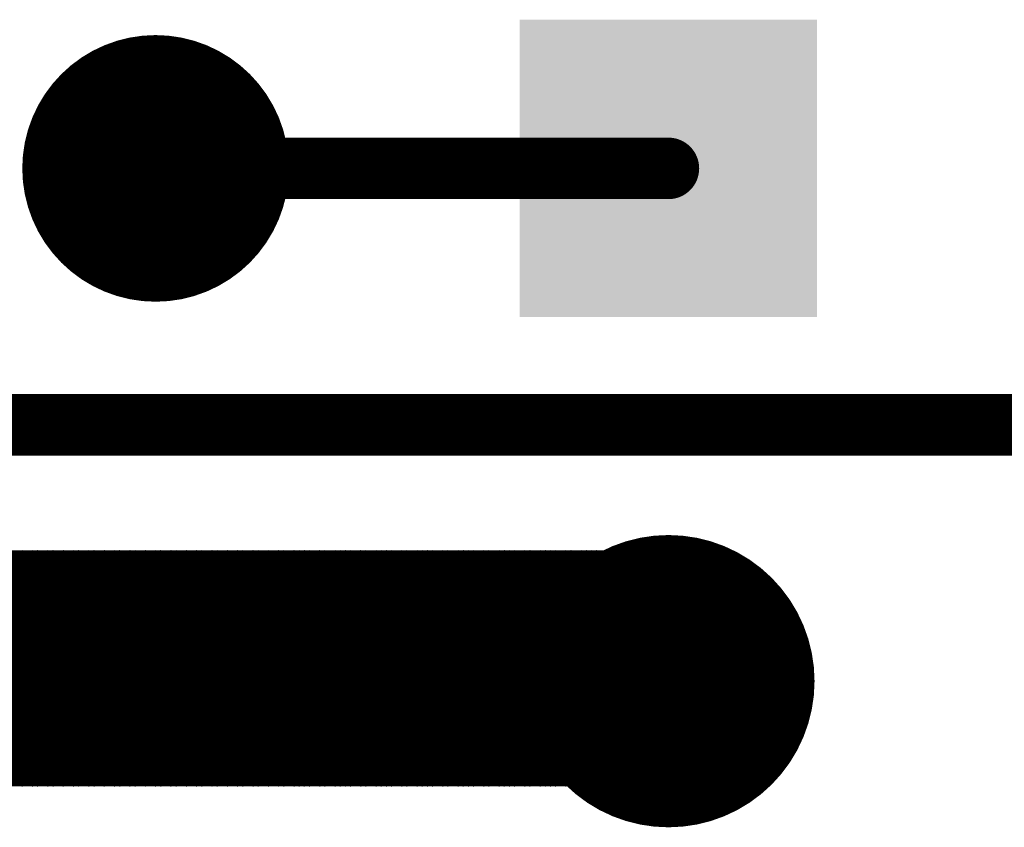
# Model space of a CAD drawing. Extents: x 0.24 to 7.39, y 0.21 to 4.62.
# Tile 30 of 33: x 6.17 to 6.36, y 3.29 to 3.45. Entities that reach past the tile are written whole.
import ezdxf

# ---------------------------------------------------------------- set-up
doc = ezdxf.new("R2010")
doc.units = 0

msp = doc.modelspace()

# ---------------------------------------------------------------- linework, layer by layer
at = {"layer": 'TOP'}
for points, const_width in [([(6.183, 3.421, 1), (6.209, 3.421, 1)], 0.026), ([(6.193, 3.421, 1), (6.199, 3.421, 1)], 0.006), ([(6.293, 3.421, 1), (6.299, 3.421, 1)], 0.006), ([(6.282, 3.321, 1), (6.31, 3.321, 1)], 0.029), ([(6.1697, 3.346, 1), (6.1703, 3.346, 1)], 0.0005), ([(6.1708, 3.346, 1), (6.1713, 3.346, 1)], 0.0005), ([(6.1717, 3.346, 1), (6.1723, 3.346, 1)], 0.0005), ([(6.1727, 3.346, 1), (6.1733, 3.346, 1)], 0.0005), ([(6.1738, 3.346, 1), (6.1743, 3.346, 1)], 0.0005), ([(6.1747, 3.346, 1), (6.1753, 3.346, 1)], 0.0005), ([(6.1747, 3.346, 1), (6.1753, 3.346, 1)], 0.0005), ([(6.1757, 3.346, 1), (6.1763, 3.346, 1)], 0.0005), ([(6.1767, 3.346, 1), (6.1772, 3.346, 1)], 0.0005), ([(6.1777, 3.346, 1), (6.1783, 3.346, 1)], 0.0005), ([(6.1788, 3.346, 1), (6.1793, 3.346, 1)], 0.0005), ([(6.1797, 3.346, 1), (6.1803, 3.346, 1)], 0.0005), ([(6.1807, 3.346, 1), (6.1813, 3.346, 1)], 0.0005), ([(6.1818, 3.346, 1), (6.1823, 3.346, 1)], 0.0005), ([(6.1827, 3.346, 1), (6.1833, 3.346, 1)], 0.0005), ([(6.1837, 3.346, 1), (6.1843, 3.346, 1)], 0.0005), ([(6.1837, 3.346, 1), (6.1843, 3.346, 1)], 0.0005), ([(6.1847, 3.346, 1), (6.1852, 3.346, 1)], 0.0005), ([(6.1857, 3.346, 1), (6.1863, 3.346, 1)], 0.0005), ([(6.1868, 3.346, 1), (6.1873, 3.346, 1)], 0.0005), ([(6.1877, 3.346, 1), (6.1883, 3.346, 1)], 0.0005), ([(6.1887, 3.346, 1), (6.1893, 3.346, 1)], 0.0005), ([(6.1898, 3.346, 1), (6.1903, 3.346, 1)], 0.0005), ([(6.1907, 3.346, 1), (6.1913, 3.346, 1)], 0.0005), ([(6.1917, 3.346, 1), (6.1923, 3.346, 1)], 0.0005), ([(6.1927, 3.346, 1), (6.1932, 3.346, 1)], 0.0005), ([(6.1927, 3.346, 1), (6.1932, 3.346, 1)], 0.0005), ([(6.1937, 3.346, 1), (6.1943, 3.346, 1)], 0.0005), ([(6.1948, 3.346, 1), (6.1953, 3.346, 1)], 0.0005), ([(6.1957, 3.346, 1), (6.1963, 3.346, 1)], 0.0005), ([(6.1967, 3.346, 1), (6.1973, 3.346, 1)], 0.0005), ([(6.1978, 3.346, 1), (6.1983, 3.346, 1)], 0.0005), ([(6.1987, 3.346, 1), (6.1993, 3.346, 1)], 0.0005), ([(6.1997, 3.346, 1), (6.2003, 3.346, 1)], 0.0005), ([(6.2007, 3.346, 1), (6.2012, 3.346, 1)], 0.0005), ([(6.2017, 3.346, 1), (6.2023, 3.346, 1)], 0.0005), ([(6.2017, 3.346, 1), (6.2023, 3.346, 1)], 0.0005), ([(6.2028, 3.346, 1), (6.2033, 3.346, 1)], 0.0005), ([(6.2037, 3.346, 1), (6.2043, 3.346, 1)], 0.0005), ([(6.2047, 3.346, 1), (6.2053, 3.346, 1)], 0.0005), ([(6.2058, 3.346, 1), (6.2063, 3.346, 1)], 0.0005), ([(6.2067, 3.346, 1), (6.2073, 3.346, 1)], 0.0005), ([(6.2077, 3.346, 1), (6.2083, 3.346, 1)], 0.0005), ([(6.2087, 3.346, 1), (6.2092, 3.346, 1)], 0.0005), ([(6.2097, 3.346, 1), (6.2103, 3.346, 1)], 0.0005), ([(6.2108, 3.346, 1), (6.2113, 3.346, 1)], 0.0005), ([(6.2108, 3.346, 1), (6.2113, 3.346, 1)], 0.0005), ([(6.2117, 3.346, 1), (6.2123, 3.346, 1)], 0.0005), ([(6.2127, 3.346, 1), (6.2133, 3.346, 1)], 0.0005), ([(6.2138, 3.346, 1), (6.2143, 3.346, 1)], 0.0005), ([(6.2147, 3.346, 1), (6.2153, 3.346, 1)], 0.0005), ([(6.2157, 3.346, 1), (6.2163, 3.346, 1)], 0.0005), ([(6.2167, 3.346, 1), (6.2172, 3.346, 1)], 0.0005), ([(6.2177, 3.346, 1), (6.2183, 3.346, 1)], 0.0005), ([(6.2188, 3.346, 1), (6.2193, 3.346, 1)], 0.0005), ([(6.2197, 3.346, 1), (6.2203, 3.346, 1)], 0.0005), ([(6.2197, 3.346, 1), (6.2203, 3.346, 1)], 0.0005), ([(6.2207, 3.346, 1), (6.2213, 3.346, 1)], 0.0005), ([(6.2218, 3.346, 1), (6.2223, 3.346, 1)], 0.0005), ([(6.2227, 3.346, 1), (6.2233, 3.346, 1)], 0.0005), ([(6.2237, 3.346, 1), (6.2243, 3.346, 1)], 0.0005), ([(6.2247, 3.346, 1), (6.2253, 3.346, 1)], 0.0005), ([(6.2257, 3.346, 1), (6.2263, 3.346, 1)], 0.0005), ([(6.2268, 3.346, 1), (6.2273, 3.346, 1)], 0.0005), ([(6.2277, 3.346, 1), (6.2283, 3.346, 1)], 0.0005), ([(6.2287, 3.346, 1), (6.2293, 3.346, 1)], 0.0005), ([(6.2287, 3.346, 1), (6.2293, 3.346, 1)], 0.0005), ([(6.2298, 3.346, 1), (6.2303, 3.346, 1)], 0.0005), ([(6.2307, 3.346, 1), (6.2313, 3.346, 1)], 0.0005), ([(6.2317, 3.346, 1), (6.2323, 3.346, 1)], 0.0005), ([(6.2327, 3.346, 1), (6.2333, 3.346, 1)], 0.0005), ([(6.2337, 3.346, 1), (6.2343, 3.346, 1)], 0.0005), ([(6.2348, 3.346, 1), (6.2353, 3.346, 1)], 0.0005), ([(6.2357, 3.346, 1), (6.2363, 3.346, 1)], 0.0005), ([(6.2367, 3.346, 1), (6.2373, 3.346, 1)], 0.0005), ([(6.2378, 3.346, 1), (6.2383, 3.346, 1)], 0.0005), ([(6.2378, 3.346, 1), (6.2383, 3.346, 1)], 0.0005), ([(6.2387, 3.346, 1), (6.2393, 3.346, 1)], 0.0005), ([(6.2397, 3.346, 1), (6.2403, 3.346, 1)], 0.0005), ([(6.2407, 3.346, 1), (6.2413, 3.346, 1)], 0.0005), ([(6.2417, 3.346, 1), (6.2423, 3.346, 1)], 0.0005), ([(6.2428, 3.346, 1), (6.2433, 3.346, 1)], 0.0005), ([(6.2437, 3.346, 1), (6.2443, 3.346, 1)], 0.0005), ([(6.2447, 3.346, 1), (6.2453, 3.346, 1)], 0.0005), ([(6.2458, 3.346, 1), (6.2463, 3.346, 1)], 0.0005), ([(6.2467, 3.346, 1), (6.2473, 3.346, 1)], 0.0005), ([(6.2467, 3.346, 1), (6.2473, 3.346, 1)], 0.0005), ([(6.2477, 3.346, 1), (6.2483, 3.346, 1)], 0.0005), ([(6.2487, 3.346, 1), (6.2493, 3.346, 1)], 0.0005), ([(6.2497, 3.346, 1), (6.2503, 3.346, 1)], 0.0005), ([(6.2508, 3.346, 1), (6.2513, 3.346, 1)], 0.0005), ([(6.2517, 3.346, 1), (6.2523, 3.346, 1)], 0.0005), ([(6.2527, 3.346, 1), (6.2533, 3.346, 1)], 0.0005), ([(6.2537, 3.346, 1), (6.2542, 3.346, 1)], 0.0005), ([(6.2547, 3.346, 1), (6.2553, 3.346, 1)], 0.0005), ([(6.2557, 3.346, 1), (6.2563, 3.346, 1)], 0.0005), ([(6.2557, 3.346, 1), (6.2563, 3.346, 1)], 0.0005), ([(6.2567, 3.346, 1), (6.2573, 3.346, 1)], 0.0005), ([(6.2577, 3.346, 1), (6.2583, 3.346, 1)], 0.0005), ([(6.2588, 3.346, 1), (6.2593, 3.346, 1)], 0.0005), ([(6.2597, 3.346, 1), (6.2603, 3.346, 1)], 0.0005), ([(6.2607, 3.346, 1), (6.2613, 3.346, 1)], 0.0005), ([(6.2617, 3.346, 1), (6.2622, 3.346, 1)], 0.0005), ([(6.2627, 3.346, 1), (6.2633, 3.346, 1)], 0.0005), ([(6.2637, 3.346, 1), (6.2643, 3.346, 1)], 0.0005), ([(6.2647, 3.346, 1), (6.2653, 3.346, 1)], 0.0005), ([(6.2647, 3.346, 1), (6.2653, 3.346, 1)], 0.0005), ([(6.2657, 3.346, 1), (6.2663, 3.346, 1)], 0.0005), ([(6.2668, 3.346, 1), (6.2673, 3.346, 1)], 0.0005), ([(6.2677, 3.346, 1), (6.2683, 3.346, 1)], 0.0005), ([(6.2687, 3.346, 1), (6.2693, 3.346, 1)], 0.0005), ([(6.2697, 3.346, 1), (6.2702, 3.346, 1)], 0.0005), ([(6.2707, 3.346, 1), (6.2713, 3.346, 1)], 0.0005), ([(6.2717, 3.346, 1), (6.2723, 3.346, 1)], 0.0005), ([(6.2727, 3.346, 1), (6.2733, 3.346, 1)], 0.0005), ([(6.2737, 3.346, 1), (6.2743, 3.346, 1)], 0.0005), ([(6.2737, 3.346, 1), (6.2743, 3.346, 1)], 0.0005), ([(6.2748, 3.346, 1), (6.2753, 3.346, 1)], 0.0005), ([(6.2757, 3.346, 1), (6.2763, 3.346, 1)], 0.0005), ([(6.2767, 3.346, 1), (6.2773, 3.346, 1)], 0.0005), ([(6.2777, 3.346, 1), (6.2782, 3.346, 1)], 0.0005), ([(6.2787, 3.346, 1), (6.2793, 3.346, 1)], 0.0005), ([(6.2797, 3.346, 1), (6.2803, 3.346, 1)], 0.0005), ([(6.2807, 3.346, 1), (6.2813, 3.346, 1)], 0.0005), ([(6.2817, 3.346, 1), (6.2823, 3.346, 1)], 0.0005), ([(6.2828, 3.346, 1), (6.2833, 3.346, 1)], 0.0005), ([(6.2828, 3.346, 1), (6.2833, 3.346, 1)], 0.0005), ([(6.2837, 3.346, 1), (6.2843, 3.346, 1)], 0.0005), ([(6.2847, 3.346, 1), (6.2853, 3.346, 1)], 0.0005), ([(6.2857, 3.346, 1), (6.2862, 3.346, 1)], 0.0005), ([(6.2867, 3.346, 1), (6.2873, 3.346, 1)], 0.0005), ([(6.2878, 3.346, 1), (6.2883, 3.346, 1)], 0.0005), ([(6.2887, 3.346, 1), (6.2893, 3.346, 1)], 0.0005), ([(6.2897, 3.346, 1), (6.2903, 3.346, 1)], 0.0005), ([(6.2908, 3.346, 1), (6.2913, 3.346, 1)], 0.0005), ([(6.2917, 3.346, 1), (6.2923, 3.346, 1)], 0.0005), ([(6.2917, 3.346, 1), (6.2923, 3.346, 1)], 0.0005), ([(6.2927, 3.346, 1), (6.2933, 3.346, 1)], 0.0005), ([(6.2937, 3.346, 1), (6.2942, 3.346, 1)], 0.0005), ([(6.2947, 3.346, 1), (6.2953, 3.346, 1)], 0.0005), ([(6.2958, 3.346, 1), (6.2963, 3.346, 1)], 0.0005), ([(6.2958, 3.346, 1), (6.2963, 3.346, 1)], 0.0005), ([(6.2958, 3.345, 1), (6.2963, 3.345, 1)], 0.0005), ([(6.2958, 3.344, 1), (6.2963, 3.344, 1)], 0.0005), ([(6.2958, 3.343, 1), (6.2963, 3.343, 1)], 0.0005), ([(6.2958, 3.342, 1), (6.2963, 3.342, 1)], 0.0005), ([(6.2958, 3.341, 1), (6.2963, 3.341, 1)], 0.0005), ([(6.2958, 3.341, 1), (6.2963, 3.341, 1)], 0.0005), ([(6.2958, 3.34, 1), (6.2963, 3.34, 1)], 0.0005), ([(6.2958, 3.339, 1), (6.2963, 3.339, 1)], 0.0005), ([(6.2958, 3.338, 1), (6.2963, 3.338, 1)], 0.0005), ([(6.2958, 3.337, 1), (6.2963, 3.337, 1)], 0.0005), ([(6.2958, 3.336, 1), (6.2963, 3.336, 1)], 0.0005), ([(6.2958, 3.335, 1), (6.2963, 3.335, 1)], 0.0005), ([(6.2958, 3.334, 1), (6.2963, 3.334, 1)], 0.0005), ([(6.2958, 3.333, 1), (6.2963, 3.333, 1)], 0.0005), ([(6.2958, 3.332, 1), (6.2963, 3.332, 1)], 0.0005), ([(6.2958, 3.332, 1), (6.2963, 3.332, 1)], 0.0005), ([(6.2958, 3.331, 1), (6.2963, 3.331, 1)], 0.0005), ([(6.2958, 3.33, 1), (6.2963, 3.33, 1)], 0.0005), ([(6.2958, 3.329, 1), (6.2963, 3.329, 1)], 0.0005), ([(6.2958, 3.328, 1), (6.2963, 3.328, 1)], 0.0005), ([(6.2958, 3.327, 1), (6.2963, 3.327, 1)], 0.0005), ([(6.2958, 3.326, 1), (6.2963, 3.326, 1)], 0.0005), ([(6.2958, 3.325, 1), (6.2963, 3.325, 1)], 0.0005), ([(6.2958, 3.324, 1), (6.2963, 3.324, 1)], 0.0005), ([(6.2958, 3.323, 1), (6.2963, 3.323, 1)], 0.0005), ([(6.2958, 3.323, 1), (6.2963, 3.323, 1)], 0.0005), ([(6.2958, 3.322, 1), (6.2963, 3.322, 1)], 0.0005), ([(6.2958, 3.321, 1), (6.2963, 3.321, 1)], 0.0005), ([(6.2958, 3.32, 1), (6.2963, 3.32, 1)], 0.0005), ([(6.2958, 3.319, 1), (6.2963, 3.319, 1)], 0.0005), ([(6.2958, 3.318, 1), (6.2963, 3.318, 1)], 0.0005), ([(6.2958, 3.317, 1), (6.2963, 3.317, 1)], 0.0005), ([(6.2958, 3.316, 1), (6.2963, 3.316, 1)], 0.0005), ([(6.2958, 3.315, 1), (6.2963, 3.315, 1)], 0.0005), ([(6.2958, 3.314, 1), (6.2963, 3.314, 1)], 0.0005), ([(6.2958, 3.314, 1), (6.2963, 3.314, 1)], 0.0005), ([(6.2958, 3.313, 1), (6.2963, 3.313, 1)], 0.0005), ([(6.2958, 3.312, 1), (6.2963, 3.312, 1)], 0.0005), ([(6.2958, 3.311, 1), (6.2963, 3.311, 1)], 0.0005), ([(6.2958, 3.31, 1), (6.2963, 3.31, 1)], 0.0005), ([(6.2958, 3.309, 1), (6.2963, 3.309, 1)], 0.0005), ([(6.2958, 3.308, 1), (6.2963, 3.308, 1)], 0.0005), ([(6.2958, 3.307, 1), (6.2963, 3.307, 1)], 0.0005), ([(6.2958, 3.306, 1), (6.2963, 3.306, 1)], 0.0005), ([(6.2958, 3.305, 1), (6.2963, 3.305, 1)], 0.0005), ([(6.2958, 3.305, 1), (6.2963, 3.305, 1)], 0.0005), ([(6.2958, 3.304, 1), (6.2963, 3.304, 1)], 0.0005), ([(6.2958, 3.303, 1), (6.2963, 3.303, 1)], 0.0005), ([(6.2958, 3.302, 1), (6.2963, 3.302, 1)], 0.0005), ([(6.1697, 3.301, 1), (6.1703, 3.301, 1)], 0.0005), ([(6.1708, 3.301, 1), (6.1713, 3.301, 1)], 0.0005), ([(6.1717, 3.301, 1), (6.1723, 3.301, 1)], 0.0005), ([(6.1727, 3.301, 1), (6.1733, 3.301, 1)], 0.0005), ([(6.1738, 3.301, 1), (6.1743, 3.301, 1)], 0.0005), ([(6.1747, 3.301, 1), (6.1753, 3.301, 1)], 0.0005), ([(6.1747, 3.301, 1), (6.1753, 3.301, 1)], 0.0005), ([(6.1757, 3.301, 1), (6.1763, 3.301, 1)], 0.0005), ([(6.1767, 3.301, 1), (6.1772, 3.301, 1)], 0.0005), ([(6.1777, 3.301, 1), (6.1783, 3.301, 1)], 0.0005), ([(6.1788, 3.301, 1), (6.1793, 3.301, 1)], 0.0005), ([(6.1797, 3.301, 1), (6.1803, 3.301, 1)], 0.0005), ([(6.1807, 3.301, 1), (6.1813, 3.301, 1)], 0.0005), ([(6.1818, 3.301, 1), (6.1823, 3.301, 1)], 0.0005), ([(6.1827, 3.301, 1), (6.1833, 3.301, 1)], 0.0005), ([(6.1837, 3.301, 1), (6.1843, 3.301, 1)], 0.0005), ([(6.1837, 3.301, 1), (6.1843, 3.301, 1)], 0.0005), ([(6.1847, 3.301, 1), (6.1852, 3.301, 1)], 0.0005), ([(6.1857, 3.301, 1), (6.1863, 3.301, 1)], 0.0005), ([(6.1868, 3.301, 1), (6.1873, 3.301, 1)], 0.0005), ([(6.1877, 3.301, 1), (6.1883, 3.301, 1)], 0.0005), ([(6.1887, 3.301, 1), (6.1893, 3.301, 1)], 0.0005), ([(6.1898, 3.301, 1), (6.1903, 3.301, 1)], 0.0005), ([(6.1907, 3.301, 1), (6.1913, 3.301, 1)], 0.0005), ([(6.1917, 3.301, 1), (6.1923, 3.301, 1)], 0.0005), ([(6.1927, 3.301, 1), (6.1932, 3.301, 1)], 0.0005), ([(6.1927, 3.301, 1), (6.1932, 3.301, 1)], 0.0005), ([(6.1937, 3.301, 1), (6.1943, 3.301, 1)], 0.0005), ([(6.1948, 3.301, 1), (6.1953, 3.301, 1)], 0.0005), ([(6.1957, 3.301, 1), (6.1963, 3.301, 1)], 0.0005), ([(6.1967, 3.301, 1), (6.1973, 3.301, 1)], 0.0005), ([(6.1978, 3.301, 1), (6.1983, 3.301, 1)], 0.0005), ([(6.1987, 3.301, 1), (6.1993, 3.301, 1)], 0.0005), ([(6.1997, 3.301, 1), (6.2003, 3.301, 1)], 0.0005), ([(6.2007, 3.301, 1), (6.2012, 3.301, 1)], 0.0005), ([(6.2017, 3.301, 1), (6.2023, 3.301, 1)], 0.0005), ([(6.2017, 3.301, 1), (6.2023, 3.301, 1)], 0.0005), ([(6.2028, 3.301, 1), (6.2033, 3.301, 1)], 0.0005), ([(6.2037, 3.301, 1), (6.2043, 3.301, 1)], 0.0005), ([(6.2047, 3.301, 1), (6.2053, 3.301, 1)], 0.0005), ([(6.2058, 3.301, 1), (6.2063, 3.301, 1)], 0.0005), ([(6.2067, 3.301, 1), (6.2073, 3.301, 1)], 0.0005), ([(6.2077, 3.301, 1), (6.2083, 3.301, 1)], 0.0005), ([(6.2087, 3.301, 1), (6.2092, 3.301, 1)], 0.0005), ([(6.2097, 3.301, 1), (6.2103, 3.301, 1)], 0.0005), ([(6.2108, 3.301, 1), (6.2113, 3.301, 1)], 0.0005), ([(6.2108, 3.301, 1), (6.2113, 3.301, 1)], 0.0005), ([(6.2117, 3.301, 1), (6.2123, 3.301, 1)], 0.0005), ([(6.2127, 3.301, 1), (6.2133, 3.301, 1)], 0.0005), ([(6.2138, 3.301, 1), (6.2143, 3.301, 1)], 0.0005), ([(6.2147, 3.301, 1), (6.2153, 3.301, 1)], 0.0005), ([(6.2157, 3.301, 1), (6.2163, 3.301, 1)], 0.0005), ([(6.2167, 3.301, 1), (6.2172, 3.301, 1)], 0.0005), ([(6.2177, 3.301, 1), (6.2183, 3.301, 1)], 0.0005), ([(6.2188, 3.301, 1), (6.2193, 3.301, 1)], 0.0005), ([(6.2197, 3.301, 1), (6.2203, 3.301, 1)], 0.0005), ([(6.2197, 3.301, 1), (6.2203, 3.301, 1)], 0.0005), ([(6.2207, 3.301, 1), (6.2213, 3.301, 1)], 0.0005), ([(6.2218, 3.301, 1), (6.2223, 3.301, 1)], 0.0005), ([(6.2227, 3.301, 1), (6.2233, 3.301, 1)], 0.0005), ([(6.2237, 3.301, 1), (6.2243, 3.301, 1)], 0.0005), ([(6.2247, 3.301, 1), (6.2253, 3.301, 1)], 0.0005), ([(6.2257, 3.301, 1), (6.2263, 3.301, 1)], 0.0005), ([(6.2268, 3.301, 1), (6.2273, 3.301, 1)], 0.0005), ([(6.2277, 3.301, 1), (6.2283, 3.301, 1)], 0.0005), ([(6.2287, 3.301, 1), (6.2293, 3.301, 1)], 0.0005), ([(6.2287, 3.301, 1), (6.2293, 3.301, 1)], 0.0005), ([(6.2298, 3.301, 1), (6.2303, 3.301, 1)], 0.0005), ([(6.2307, 3.301, 1), (6.2313, 3.301, 1)], 0.0005), ([(6.2317, 3.301, 1), (6.2323, 3.301, 1)], 0.0005), ([(6.2327, 3.301, 1), (6.2333, 3.301, 1)], 0.0005), ([(6.2337, 3.301, 1), (6.2343, 3.301, 1)], 0.0005), ([(6.2348, 3.301, 1), (6.2353, 3.301, 1)], 0.0005), ([(6.2357, 3.301, 1), (6.2363, 3.301, 1)], 0.0005), ([(6.2367, 3.301, 1), (6.2373, 3.301, 1)], 0.0005), ([(6.2378, 3.301, 1), (6.2383, 3.301, 1)], 0.0005), ([(6.2378, 3.301, 1), (6.2383, 3.301, 1)], 0.0005), ([(6.2387, 3.301, 1), (6.2393, 3.301, 1)], 0.0005), ([(6.2397, 3.301, 1), (6.2403, 3.301, 1)], 0.0005), ([(6.2407, 3.301, 1), (6.2413, 3.301, 1)], 0.0005), ([(6.2417, 3.301, 1), (6.2423, 3.301, 1)], 0.0005), ([(6.2428, 3.301, 1), (6.2433, 3.301, 1)], 0.0005), ([(6.2437, 3.301, 1), (6.2443, 3.301, 1)], 0.0005), ([(6.2447, 3.301, 1), (6.2453, 3.301, 1)], 0.0005), ([(6.2458, 3.301, 1), (6.2463, 3.301, 1)], 0.0005), ([(6.2467, 3.301, 1), (6.2473, 3.301, 1)], 0.0005), ([(6.2467, 3.301, 1), (6.2473, 3.301, 1)], 0.0005), ([(6.2477, 3.301, 1), (6.2483, 3.301, 1)], 0.0005), ([(6.2487, 3.301, 1), (6.2493, 3.301, 1)], 0.0005), ([(6.2497, 3.301, 1), (6.2503, 3.301, 1)], 0.0005), ([(6.2508, 3.301, 1), (6.2513, 3.301, 1)], 0.0005), ([(6.2517, 3.301, 1), (6.2523, 3.301, 1)], 0.0005), ([(6.2527, 3.301, 1), (6.2533, 3.301, 1)], 0.0005), ([(6.2537, 3.301, 1), (6.2542, 3.301, 1)], 0.0005), ([(6.2547, 3.301, 1), (6.2553, 3.301, 1)], 0.0005), ([(6.2557, 3.301, 1), (6.2563, 3.301, 1)], 0.0005), ([(6.2557, 3.301, 1), (6.2563, 3.301, 1)], 0.0005), ([(6.2567, 3.301, 1), (6.2573, 3.301, 1)], 0.0005), ([(6.2577, 3.301, 1), (6.2583, 3.301, 1)], 0.0005), ([(6.2588, 3.301, 1), (6.2593, 3.301, 1)], 0.0005), ([(6.2597, 3.301, 1), (6.2603, 3.301, 1)], 0.0005), ([(6.2607, 3.301, 1), (6.2613, 3.301, 1)], 0.0005), ([(6.2617, 3.301, 1), (6.2622, 3.301, 1)], 0.0005), ([(6.2627, 3.301, 1), (6.2633, 3.301, 1)], 0.0005), ([(6.2637, 3.301, 1), (6.2643, 3.301, 1)], 0.0005), ([(6.2647, 3.301, 1), (6.2653, 3.301, 1)], 0.0005), ([(6.2647, 3.301, 1), (6.2653, 3.301, 1)], 0.0005), ([(6.2657, 3.301, 1), (6.2663, 3.301, 1)], 0.0005), ([(6.2668, 3.301, 1), (6.2673, 3.301, 1)], 0.0005), ([(6.2677, 3.301, 1), (6.2683, 3.301, 1)], 0.0005), ([(6.2687, 3.301, 1), (6.2693, 3.301, 1)], 0.0005), ([(6.2697, 3.301, 1), (6.2702, 3.301, 1)], 0.0005), ([(6.2707, 3.301, 1), (6.2713, 3.301, 1)], 0.0005), ([(6.2717, 3.301, 1), (6.2723, 3.301, 1)], 0.0005), ([(6.2727, 3.301, 1), (6.2733, 3.301, 1)], 0.0005), ([(6.2737, 3.301, 1), (6.2743, 3.301, 1)], 0.0005), ([(6.2737, 3.301, 1), (6.2743, 3.301, 1)], 0.0005), ([(6.2748, 3.301, 1), (6.2753, 3.301, 1)], 0.0005), ([(6.2757, 3.301, 1), (6.2763, 3.301, 1)], 0.0005), ([(6.2767, 3.301, 1), (6.2773, 3.301, 1)], 0.0005), ([(6.2777, 3.301, 1), (6.2782, 3.301, 1)], 0.0005), ([(6.2787, 3.301, 1), (6.2793, 3.301, 1)], 0.0005), ([(6.2797, 3.301, 1), (6.2803, 3.301, 1)], 0.0005), ([(6.2807, 3.301, 1), (6.2813, 3.301, 1)], 0.0005), ([(6.2817, 3.301, 1), (6.2823, 3.301, 1)], 0.0005), ([(6.2828, 3.301, 1), (6.2833, 3.301, 1)], 0.0005), ([(6.2828, 3.301, 1), (6.2833, 3.301, 1)], 0.0005), ([(6.2837, 3.301, 1), (6.2843, 3.301, 1)], 0.0005), ([(6.2847, 3.301, 1), (6.2853, 3.301, 1)], 0.0005), ([(6.2857, 3.301, 1), (6.2862, 3.301, 1)], 0.0005), ([(6.2867, 3.301, 1), (6.2873, 3.301, 1)], 0.0005), ([(6.2878, 3.301, 1), (6.2883, 3.301, 1)], 0.0005), ([(6.2887, 3.301, 1), (6.2893, 3.301, 1)], 0.0005), ([(6.2897, 3.301, 1), (6.2903, 3.301, 1)], 0.0005), ([(6.2908, 3.301, 1), (6.2913, 3.301, 1)], 0.0005), ([(6.2917, 3.301, 1), (6.2923, 3.301, 1)], 0.0005), ([(6.2917, 3.301, 1), (6.2923, 3.301, 1)], 0.0005), ([(6.2927, 3.301, 1), (6.2933, 3.301, 1)], 0.0005), ([(6.2937, 3.301, 1), (6.2942, 3.301, 1)], 0.0005), ([(6.2947, 3.301, 1), (6.2953, 3.301, 1)], 0.0005), ([(6.2958, 3.301, 1), (6.2963, 3.301, 1)], 0.0005), ([(6.2958, 3.301, 1), (6.2963, 3.301, 1)], 0.0005)]:
    msp.add_lwpolyline(points, format="xyb", close=True, dxfattribs=dict(at, const_width=const_width))
for points, const_width in [([(6.196, 3.421), (6.296, 3.421)], 0.012), ([(6.096, 3.371), (6.846, 3.371)], 0.012), ([(5.746, 3.345), (6.296, 3.345)], 0.001), ([(5.796, 3.346), (6.296, 3.346)], 0.001), ([(6.169, 3.301), (6.169, 3.346)], 0.001), ([(6.17, 3.301), (6.17, 3.346)], 0.001), ([(6.171, 3.301), (6.171, 3.346)], 0.001), ([(6.172, 3.301), (6.172, 3.346)], 0.001), ([(6.173, 3.301), (6.173, 3.346)], 0.001), ([(6.174, 3.301), (6.174, 3.346)], 0.001), ([(6.175, 3.301), (6.175, 3.346)], 0.001), ([(6.175, 3.301), (6.175, 3.346)], 0.001), ([(6.176, 3.301), (6.176, 3.346)], 0.001), ([(6.177, 3.301), (6.177, 3.346)], 0.001), ([(6.178, 3.301), (6.178, 3.346)], 0.001), ([(6.179, 3.301), (6.179, 3.346)], 0.001), ([(6.18, 3.301), (6.18, 3.346)], 0.001), ([(6.181, 3.301), (6.181, 3.346)], 0.001), ([(6.182, 3.301), (6.182, 3.346)], 0.001), ([(6.183, 3.301), (6.183, 3.346)], 0.001), ([(6.184, 3.301), (6.184, 3.346)], 0.001), ([(6.184, 3.301), (6.184, 3.346)], 0.001), ([(6.185, 3.301), (6.185, 3.346)], 0.001), ([(6.186, 3.301), (6.186, 3.346)], 0.001), ([(6.187, 3.301), (6.187, 3.346)], 0.001), ([(6.188, 3.301), (6.188, 3.346)], 0.001), ([(6.189, 3.301), (6.189, 3.346)], 0.001), ([(6.19, 3.301), (6.19, 3.346)], 0.001), ([(6.191, 3.301), (6.191, 3.346)], 0.001), ([(6.192, 3.301), (6.192, 3.346)], 0.001), ([(6.193, 3.301), (6.193, 3.346)], 0.001), ([(6.193, 3.301), (6.193, 3.346)], 0.001), ([(6.194, 3.301), (6.194, 3.346)], 0.001), ([(6.195, 3.301), (6.195, 3.346)], 0.001), ([(6.196, 3.301), (6.196, 3.346)], 0.001), ([(6.197, 3.301), (6.197, 3.346)], 0.001), ([(6.198, 3.301), (6.198, 3.346)], 0.001), ([(6.199, 3.301), (6.199, 3.346)], 0.001), ([(6.2, 3.301), (6.2, 3.346)], 0.001), ([(6.201, 3.301), (6.201, 3.346)], 0.001), ([(6.202, 3.301), (6.202, 3.346)], 0.001), ([(6.202, 3.301), (6.202, 3.346)], 0.001), ([(6.203, 3.301), (6.203, 3.346)], 0.001), ([(6.204, 3.301), (6.204, 3.346)], 0.001), ([(6.205, 3.301), (6.205, 3.346)], 0.001), ([(6.206, 3.301), (6.206, 3.346)], 0.001), ([(6.207, 3.301), (6.207, 3.346)], 0.001), ([(6.208, 3.301), (6.208, 3.346)], 0.001), ([(6.209, 3.301), (6.209, 3.346)], 0.001), ([(6.21, 3.301), (6.21, 3.346)], 0.001), ([(6.211, 3.301), (6.211, 3.346)], 0.001), ([(6.211, 3.301), (6.211, 3.346)], 0.001), ([(6.212, 3.301), (6.212, 3.346)], 0.001), ([(6.213, 3.301), (6.213, 3.346)], 0.001), ([(6.214, 3.301), (6.214, 3.346)], 0.001), ([(6.215, 3.301), (6.215, 3.346)], 0.001), ([(6.216, 3.301), (6.216, 3.346)], 0.001), ([(6.217, 3.301), (6.217, 3.346)], 0.001), ([(6.218, 3.301), (6.218, 3.346)], 0.001), ([(6.219, 3.301), (6.219, 3.346)], 0.001), ([(6.22, 3.301), (6.22, 3.346)], 0.001), ([(6.22, 3.301), (6.22, 3.346)], 0.001), ([(6.221, 3.301), (6.221, 3.346)], 0.001), ([(6.222, 3.301), (6.222, 3.346)], 0.001), ([(6.223, 3.301), (6.223, 3.346)], 0.001), ([(6.224, 3.301), (6.224, 3.346)], 0.001), ([(6.225, 3.301), (6.225, 3.346)], 0.001), ([(6.226, 3.301), (6.226, 3.346)], 0.001), ([(6.227, 3.301), (6.227, 3.346)], 0.001), ([(6.228, 3.301), (6.228, 3.346)], 0.001), ([(6.229, 3.301), (6.229, 3.346)], 0.001), ([(6.229, 3.301), (6.229, 3.346)], 0.001), ([(6.23, 3.301), (6.23, 3.346)], 0.001), ([(6.231, 3.301), (6.231, 3.346)], 0.001), ([(6.232, 3.301), (6.232, 3.346)], 0.001), ([(6.233, 3.301), (6.233, 3.346)], 0.001), ([(6.234, 3.301), (6.234, 3.346)], 0.001), ([(6.235, 3.301), (6.235, 3.346)], 0.001), ([(6.236, 3.301), (6.236, 3.346)], 0.001), ([(6.237, 3.301), (6.237, 3.346)], 0.001), ([(6.238, 3.301), (6.238, 3.346)], 0.001), ([(6.238, 3.301), (6.238, 3.346)], 0.001), ([(6.239, 3.301), (6.239, 3.346)], 0.001), ([(6.24, 3.301), (6.24, 3.346)], 0.001), ([(6.241, 3.301), (6.241, 3.346)], 0.001), ([(6.242, 3.301), (6.242, 3.346)], 0.001), ([(6.243, 3.301), (6.243, 3.346)], 0.001), ([(6.244, 3.301), (6.244, 3.346)], 0.001), ([(6.245, 3.301), (6.245, 3.346)], 0.001), ([(6.246, 3.301), (6.246, 3.346)], 0.001), ([(6.247, 3.301), (6.247, 3.346)], 0.001), ([(6.247, 3.301), (6.247, 3.346)], 0.001), ([(6.248, 3.301), (6.248, 3.346)], 0.001), ([(6.249, 3.301), (6.249, 3.346)], 0.001), ([(6.25, 3.301), (6.25, 3.346)], 0.001), ([(6.251, 3.301), (6.251, 3.346)], 0.001), ([(6.252, 3.301), (6.252, 3.346)], 0.001), ([(6.253, 3.301), (6.253, 3.346)], 0.001), ([(6.254, 3.301), (6.254, 3.346)], 0.001), ([(6.255, 3.301), (6.255, 3.346)], 0.001), ([(6.256, 3.301), (6.256, 3.346)], 0.001), ([(6.256, 3.301), (6.256, 3.346)], 0.001), ([(6.257, 3.301), (6.257, 3.346)], 0.001), ([(6.258, 3.301), (6.258, 3.346)], 0.001), ([(6.259, 3.301), (6.259, 3.346)], 0.001), ([(6.26, 3.301), (6.26, 3.346)], 0.001), ([(6.261, 3.301), (6.261, 3.346)], 0.001), ([(6.262, 3.301), (6.262, 3.346)], 0.001), ([(6.263, 3.301), (6.263, 3.346)], 0.001), ([(6.264, 3.301), (6.264, 3.346)], 0.001), ([(6.265, 3.301), (6.265, 3.346)], 0.001), ([(6.265, 3.301), (6.265, 3.346)], 0.001), ([(6.266, 3.301), (6.266, 3.346)], 0.001), ([(6.267, 3.301), (6.267, 3.346)], 0.001), ([(6.268, 3.301), (6.268, 3.346)], 0.001), ([(6.269, 3.301), (6.269, 3.346)], 0.001), ([(6.27, 3.301), (6.27, 3.346)], 0.001), ([(6.271, 3.301), (6.271, 3.346)], 0.001), ([(6.272, 3.301), (6.272, 3.346)], 0.001), ([(6.273, 3.301), (6.273, 3.346)], 0.001), ([(6.274, 3.301), (6.274, 3.346)], 0.001), ([(6.274, 3.301), (6.274, 3.346)], 0.001), ([(6.275, 3.301), (6.275, 3.346)], 0.001), ([(6.276, 3.301), (6.276, 3.346)], 0.001), ([(6.277, 3.301), (6.277, 3.346)], 0.001), ([(6.278, 3.301), (6.278, 3.346)], 0.001), ([(6.279, 3.301), (6.279, 3.346)], 0.001), ([(6.28, 3.301), (6.28, 3.346)], 0.001), ([(6.281, 3.301), (6.281, 3.346)], 0.001), ([(6.282, 3.301), (6.282, 3.346)], 0.001), ([(6.283, 3.301), (6.283, 3.346)], 0.001), ([(6.283, 3.301), (6.283, 3.346)], 0.001), ([(6.284, 3.301), (6.284, 3.346)], 0.001), ([(6.285, 3.301), (6.285, 3.346)], 0.001), ([(6.286, 3.301), (6.286, 3.346)], 0.001), ([(6.287, 3.301), (6.287, 3.346)], 0.001), ([(6.288, 3.301), (6.288, 3.346)], 0.001), ([(6.289, 3.301), (6.289, 3.346)], 0.001), ([(6.29, 3.301), (6.29, 3.346)], 0.001), ([(6.291, 3.301), (6.291, 3.346)], 0.001), ([(6.292, 3.301), (6.292, 3.346)], 0.001), ([(6.292, 3.301), (6.292, 3.346)], 0.001), ([(6.293, 3.301), (6.293, 3.346)], 0.001), ([(6.294, 3.301), (6.294, 3.346)], 0.001), ([(6.295, 3.301), (6.295, 3.346)], 0.001), ([(6.296, 3.301), (6.296, 3.346)], 0.001), ([(5.747, 3.344), (6.296, 3.344)], 0.001), ([(5.748, 3.343), (6.296, 3.343)], 0.001), ([(5.749, 3.342), (6.296, 3.342)], 0.001), ([(5.75, 3.341), (6.296, 3.341)], 0.001), ([(5.751, 3.341), (6.296, 3.341)], 0.001), ([(5.752, 3.34), (6.296, 3.34)], 0.001), ([(5.753, 3.339), (6.296, 3.339)], 0.001), ([(5.754, 3.338), (6.296, 3.338)], 0.001), ([(5.754, 3.337), (6.296, 3.337)], 0.001), ([(5.755, 3.336), (6.296, 3.336)], 0.001), ([(5.756, 3.335), (6.296, 3.335)], 0.001), ([(5.757, 3.334), (6.296, 3.334)], 0.001), ([(5.758, 3.333), (6.296, 3.333)], 0.001), ([(5.759, 3.332), (6.296, 3.332)], 0.001), ([(5.76, 3.332), (6.296, 3.332)], 0.001), ([(5.761, 3.331), (6.296, 3.331)], 0.001), ([(5.762, 3.33), (6.296, 3.33)], 0.001), ([(5.763, 3.329), (6.296, 3.329)], 0.001), ([(5.763, 3.328), (6.296, 3.328)], 0.001), ([(5.764, 3.327), (6.296, 3.327)], 0.001), ([(5.765, 3.326), (6.296, 3.326)], 0.001), ([(5.766, 3.325), (6.296, 3.325)], 0.001), ([(5.767, 3.324), (6.296, 3.324)], 0.001), ([(5.768, 3.323), (6.296, 3.323)], 0.001), ([(5.769, 3.323), (6.296, 3.323)], 0.001), ([(5.77, 3.322), (6.296, 3.322)], 0.001), ([(5.771, 3.321), (6.296, 3.321)], 0.001), ([(5.772, 3.32), (6.296, 3.32)], 0.001), ([(5.772, 3.319), (6.296, 3.319)], 0.001), ([(5.773, 3.318), (6.296, 3.318)], 0.001), ([(5.774, 3.317), (6.296, 3.317)], 0.001), ([(5.775, 3.316), (6.296, 3.316)], 0.001), ([(5.776, 3.315), (6.296, 3.315)], 0.001), ([(5.777, 3.314), (6.296, 3.314)], 0.001), ([(5.778, 3.314), (6.296, 3.314)], 0.001), ([(5.779, 3.313), (6.296, 3.313)], 0.001), ([(5.78, 3.312), (6.296, 3.312)], 0.001), ([(5.781, 3.311), (6.296, 3.311)], 0.001), ([(5.781, 3.31), (6.296, 3.31)], 0.001), ([(5.782, 3.309), (6.296, 3.309)], 0.001), ([(5.783, 3.308), (6.296, 3.308)], 0.001), ([(5.784, 3.307), (6.296, 3.307)], 0.001), ([(5.785, 3.306), (6.296, 3.306)], 0.001), ([(5.786, 3.305), (6.296, 3.305)], 0.001), ([(5.787, 3.305), (6.296, 3.305)], 0.001), ([(5.788, 3.304), (6.296, 3.304)], 0.001), ([(5.789, 3.303), (6.296, 3.303)], 0.001), ([(5.79, 3.302), (6.296, 3.302)], 0.001), ([(5.791, 3.301), (6.296, 3.301)], 0.001)]:
    msp.add_lwpolyline(points, dxfattribs=dict(at, const_width=const_width))
msp.add_solid([(6.267, 3.392), (6.325, 3.392), (6.267, 3.45), (6.325, 3.45)], dxfattribs=at)

doc.saveas('drawing.dxf')
